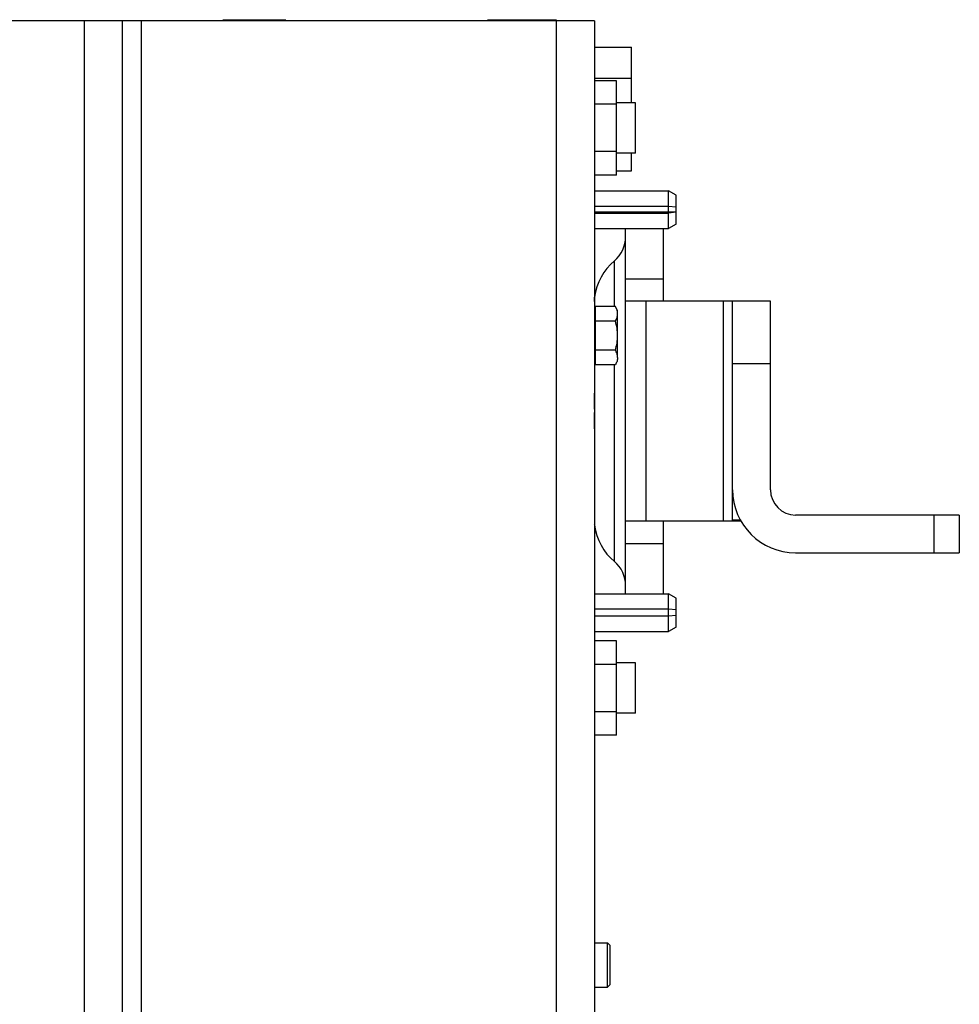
# Model space of a CAD drawing. Extents: x -1817 to 1181, y 8 to 1522.
# Tile 18 of 66: x -650 to -501, y 311 to 468. Entities that reach past the tile are written whole.
import ezdxf

# ---------------------------------------------------------------- set-up
doc = ezdxf.new("R2010")
doc.units = 0
doc.header["$LTSCALE"] = 65.395
doc.layers.get('0').update_dxf_attribs({"linetype": 'CONTINUOUS'})

msp = doc.modelspace()

# ---------------------------------------------------------------- linework, layer by layer
at = {"color": 6, "linetype": 'CONTINUOUS'}
for p, q in [((-559.05, 467.38), (-659.05, 467.38)), ((-634.05, 467.38), (-634.05, 167.38)), ((-559.05, 467.38), (-559.05, 167.38)), ((-558.95, 463.2), (-553.15, 463.2)), ((-553.15, 454.38), (-553.15, 463.2)), ((-555.55, 457.89), (-559.05, 457.89)), ((-558.95, 458.29), (-553.15, 458.29)), ((-555.55, 442.88), (-555.55, 457.89)), ((-555.55, 454.14), (-559.05, 454.14)), ((-552.5, 454.38), (-555.55, 454.38)), ((-552.5, 446.38), (-552.5, 454.38)), ((-555.55, 446.63), (-559.05, 446.63)), ((-552.5, 446.38), (-555.55, 446.38)), ((-553.15, 443.57), (-553.15, 446.38)), ((-555.55, 442.88), (-559.05, 442.88)), ((-555.55, 443.57), (-553.15, 443.57)), ((-559.05, 440.38), (-547.25, 440.38)), ((-546.05, 439.69), (-547.25, 440.38)), ((-547.25, 437.08), (-547.25, 440.38)), ((-546.05, 437.83), (-546.05, 439.69)), ((-559.05, 436.86), (-547.25, 436.86)), ((-546.05, 436.98), (-547.25, 436.86)), ((-547.25, 434.38), (-547.25, 436.86)), ((-546.05, 435.08), (-546.05, 437.08)), ((-546.05, 435.08), (-547.25, 434.38)), ((-559.05, 434.38), (-547.25, 434.38)), ((-554.08, 376.38), (-554.08, 434.38)), ((-548.08, 422.88), (-548.08, 434.38)), ((-531.08, 422.88), (-554.08, 422.88)), ((-537.08, 387.88), (-537.08, 422.88)), ((-531.08, 392.88), (-531.08, 422.88)), ((-555.71, 422), (-558.85, 422)), ((-555.35, 421.38), (-555.71, 422)), ((-555.35, 413.92), (-555.35, 421.38)), ((-555.71, 419.69), (-558.85, 419.69)), ((-555.71, 415.08), (-558.85, 415.08)), ((-555.71, 412.77), (-558.85, 412.77)), ((-501.08, 388.88), (-527.08, 388.88)), ((-501.08, 388.88), (-501.08, 382.88)), ((-535.74, 387.88), (-554.08, 387.88)), ((-548.08, 376.38), (-548.08, 387.88)), ((-527.08, 382.88), (-501.08, 382.88)), ((-559.05, 376.38), (-547.25, 376.38)), ((-546.05, 375.69), (-547.25, 376.38)), ((-547.25, 370.38), (-547.25, 376.38)), ((-546.05, 373.79), (-546.05, 375.69)), ((-546.05, 371.08), (-546.05, 372.98)), ((-546.05, 371.08), (-547.25, 370.38)), ((-559.05, 370.38), (-547.25, 370.38)), ((-555.55, 368.89), (-559.05, 368.89)), ((-555.55, 353.88), (-555.55, 368.89)), ((-555.55, 365.14), (-559.05, 365.14)), ((-552.5, 365.38), (-555.55, 365.38)), ((-552.5, 357.38), (-552.5, 365.38)), ((-555.55, 357.63), (-559.05, 357.63)), ((-552.5, 357.38), (-555.55, 357.38)), ((-555.55, 353.88), (-559.05, 353.88)), ((-559.05, 320.88), (-556.95, 320.88)), ((-556.55, 320.48), (-556.95, 320.88)), ((-556.95, 313.88), (-556.95, 320.88)), ((-556.55, 314.28), (-556.55, 320.48)), ((-559.05, 313.88), (-556.95, 313.88)), ((-556.55, 314.28), (-556.95, 313.88))]:
    msp.add_line(p, q, dxfattribs=at)
at = {"color": 9, "linetype": 'CONTINUOUS'}
for p, q in [((-640.05, 167.38), (-640.05, 467.38)), ((-631.05, 467.38), (-631.05, 167.38)), ((-565.05, 167.38), (-565.05, 467.38)), ((-555.86, 422), (-555.86, 429.28)), ((-554.08, 426.41), (-548.08, 426.41)), ((-550.85, 422.88), (-550.85, 387.88)), ((-538.54, 387.88), (-538.54, 422.88)), ((-555.86, 381.49), (-555.86, 412.77)), ((-531.08, 412.88), (-537.08, 412.88)), ((-537.08, 388.11), (-535.86, 388.11)), ((-505.08, 382.88), (-505.08, 388.88)), ((-554.08, 384.36), (-548.08, 384.36))]:
    msp.add_line(p, q, dxfattribs=at)
at = {"color": 2, "linetype": 'CONTINUOUS'}
for p, q in [((-618.05, 467.58), (-608.05, 467.58)), ((-576.05, 467.58), (-565.05, 467.58)), ((-558.95, 457.89), (-558.95, 463.2)), ((-547.25, 437.91), (-559.05, 437.91)), ((-559.05, 437.08), (-546.05, 437.08)), ((-546.05, 437.79), (-547.25, 437.91)), ((-546.05, 437.08), (-546.05, 437.83)), ((-558.85, 412.77), (-558.85, 422)), ((-559, 405.38), (-559, 405.5)), ((-559, 387.26), (-559.02, 387.4)), ((-547.25, 373.91), (-559.05, 373.91)), ((-559.05, 372.86), (-547.25, 372.86)), ((-546.05, 373.79), (-547.25, 373.91)), ((-547.25, 372.86), (-546.05, 372.98)), ((-546.05, 372.98), (-546.05, 373.79))]:
    msp.add_line(p, q, dxfattribs=at)
at = {"color": 6, "linetype": 'CONTINUOUS'}
for centre, radius, start, end in [((-559.08, 433.11), 5, 310.0052, 360), ((-550.08, 422.38), 9, 130.0052, 172.8191), ((-527.08, 392.88), 10, 180, 270), ((-527.08, 392.88), 4, 180, 270), ((-550.08, 388.38), 9, 187.1809, 229.9948), ((-559.08, 377.66), 5, 0, 49.9948)]:
    msp.add_arc(centre, radius, start, end, dxfattribs=at)
at = {"color": 2, "linetype": 'CONTINUOUS'}
msp.add_arc((-537.18, 389.06), 21.9, 182.931, 184.3534, dxfattribs=at)
for points, knots in [([(-559.05, 422.83), (-559.05, 422.93), (-559.03, 423.1), (-559.02, 423.31), (-559.01, 423.44), (-559.01, 423.5), (-559, 423.51)], [0, 0, 0, 0, 0.436546, 0.751059, 0.938688, 1, 1, 1, 1]), ([(-555.35, 413.92), (-555.35, 413.82), (-555.37, 413.62), (-555.47, 413.23), (-555.6, 412.95), (-555.71, 412.77)], [0, 0, 0, 0, 0.240579, 0.485825, 1, 1, 1, 1]), ([(-559, 405.5), (-559.01, 405.97), (-559.02, 406.88), (-559.04, 407.78), (-559.05, 408.22)], [0, 0, 0, 0, 0.514412, 1, 1, 1, 1]), ([(-559.05, 402.55), (-559.04, 403.01), (-559.01, 403.95), (-559, 404.9), (-559, 405.38)], [0, 0, 0, 0, 0.485593, 1, 1, 1, 1])]:
    msp.add_open_spline(points, degree=3, knots=knots, dxfattribs=at)
at = {"color": 6, "linetype": 'CONTINUOUS'}
for points, knots in [([(-555.42, 421.36), (-555.44, 421.42), (-555.51, 421.64), (-555.62, 421.85), (-555.71, 422)], [0, 0, 0, 0, 0.243163, 1, 1, 1, 1]), ([(-555.35, 420.85), (-555.35, 420.89), (-555.36, 421.07), (-555.39, 421.24), (-555.42, 421.36)], [0, 0, 0, 0, 0.247891, 1, 1, 1, 1]), ([(-555.71, 419.69), (-555.6, 419.88), (-555.47, 420.16), (-555.37, 420.55), (-555.35, 420.75), (-555.35, 420.85)], [0, 0, 0, 0, 0.51416, 0.759431, 1, 1, 1, 1]), ([(-555.35, 417.38), (-555.35, 417.78), (-555.42, 418.56), (-555.6, 419.32), (-555.71, 419.69)], [0, 0, 0, 0, 0.499888, 1, 1, 1, 1]), ([(-555.71, 415.08), (-555.6, 415.45), (-555.42, 416.21), (-555.35, 416.99), (-555.35, 417.38)], [0, 0, 0, 0, 0.500112, 1, 1, 1, 1]), ([(-555.35, 413.92), (-555.35, 414.02), (-555.37, 414.22), (-555.47, 414.61), (-555.6, 414.89), (-555.71, 415.08)], [0, 0, 0, 0, 0.240569, 0.48584, 1, 1, 1, 1])]:
    msp.add_open_spline(points, degree=3, knots=knots, dxfattribs=at)

doc.saveas('drawing.dxf')
